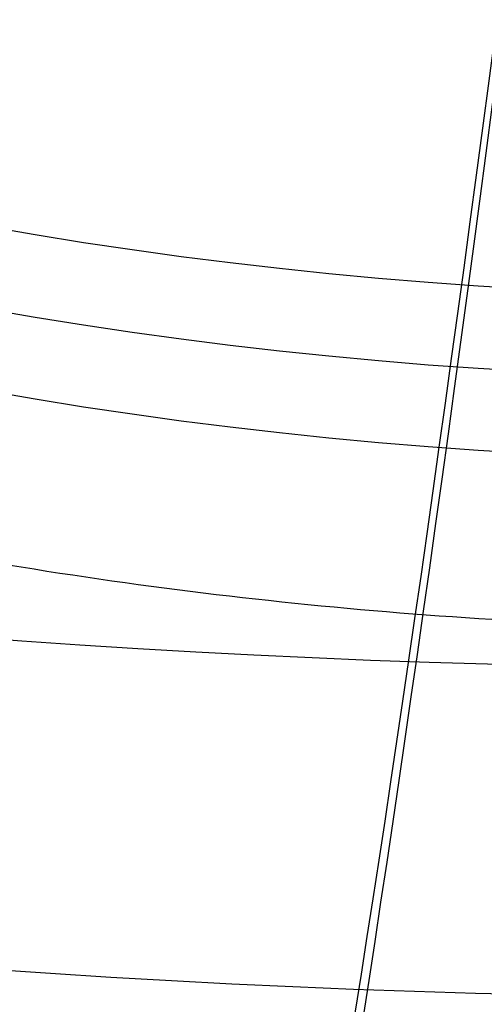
# Model space of a CAD drawing. Header units: millimetres. Extents: x -295 to 297, y -223 to 334.
# Tile 22 of 34: x -8 to -3, y 138 to 148. Entities that reach past the tile are written whole.
import ezdxf

# ---------------------------------------------------------------- set-up
doc = ezdxf.new("R2010")
doc.units = ezdxf.units.MM
doc.layers.add('Default', color=178, linetype='Continuous', true_color=0x000000)

msp = doc.modelspace()

# ---------------------------------------------------------------- linework, layer by layer
at = {"layer": 'Default'}
for centre, radius, start, end in [((0.0046097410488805, 224.0026614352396, -234.9999999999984), 100.9999999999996, 300.0000000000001, 246.374193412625), ((0.0046097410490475, 224.0026614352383, -234.9999999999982), 88.99999999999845, 300.0000000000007, 252.831758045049)]:
    msp.add_arc(centre, radius, start, end, dxfattribs=at)
at = {"layer": 'Default', "extrusion": (5.618356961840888e-16, 0.5000000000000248, -0.8660254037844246)}
msp.add_arc((-7.702e-13, 100.6864246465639, 274.2294824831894), 100, 270, 0, dxfattribs=at)
at = {"layer": 'Default', "extrusion": (5.882255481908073e-16, 0.5000000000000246, -0.8660254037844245)}
msp.add_arc((-7.583e-13, 100.6864246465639, 274.2294824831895), 96.00000000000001, 270, 0, dxfattribs=at)
at = {"layer": 'Default', "extrusion": (-5.134781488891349e-16, -0.5000000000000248, 0.8660254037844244)}
msp.add_arc((9.49e-13, 100.6864246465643, -189.6205839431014), 53.25295967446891, 174.9089331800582, 354.9089331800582, dxfattribs=at)
at = {"layer": 'Default', "extrusion": (4.996003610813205e-16, 0.5000000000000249, -0.8660254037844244)}
msp.add_arc((-9.545e-13, 100.6864246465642, 188.7824435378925), 53.79841421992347, 185.0910668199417, 5.091066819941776, dxfattribs=at)
at = {"layer": 'Default', "extrusion": (1.503797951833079e-15, 0.5000000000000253, -0.866025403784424)}
msp.add_arc((-1.2309e-12, 100.6864246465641, 187.663034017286), 41.50000000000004, 270, 359.9999999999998, dxfattribs=at)
at = {"layer": 'Default', "extrusion": (-2.557953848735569e-13, -0.5000000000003, 0.8660254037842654)}
msp.add_arc((-9.15085e-11, 100.6864246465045, -185.934303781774), 41.50000000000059, 180.0000000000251, 2.51134e-11, dxfattribs=at)
at = {"layer": 'Default', "extrusion": (6.416350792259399e-16, 0.5000000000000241, -0.8660254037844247)}
msp.add_arc((-5.932e-13, 100.6864246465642, 184.2055735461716), 41.4999999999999, 180, 0, dxfattribs=at)
at = {"layer": 'Default', "extrusion": (-0.9960549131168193, 0.07685022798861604, 0.04436949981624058)}
for radius, start, end in [(97.99999999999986, 27.04224219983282, 57.02708653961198), (98.99999999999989, 27.04224219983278, 57.05813488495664)]:
    msp.add_arc((-222.5899059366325, -185.4851227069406, 8.934812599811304), radius, start, end, dxfattribs=at)
at = {"layer": 'Default', "extrusion": (-2.129876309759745e-14, 1.229684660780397e-14, -1)}
msp.add_arc((-4.856e-13, -3.369e-13, 25.00000000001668), 135.4999999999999, 30.00000000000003, 210, dxfattribs=at)
at = {"layer": 'Default', "extrusion": (-6.919596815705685e-31, -3.995031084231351e-31, -1)}
msp.add_arc((-95.00460974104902, 59.45783471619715, 234.9999999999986), 100.9999999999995, 0, 60.00000000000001, dxfattribs=at)
at = {"layer": 'Default', "extrusion": (-2.187904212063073e-14, 1.263187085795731e-14, -1)}
msp.add_arc((-3.252e-13, -2.259e-13, 25.00000000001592), 126.0000000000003, 30.00000000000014, 210, dxfattribs=at)
at = {"layer": 'Default', "extrusion": (0, 0, -1)}
for centre, radius, start in [((5.75e-14, 5.3e-15, 26), 125, 30.00000000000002), ((5.75e-14, 5.3e-15, 27), 125, 30.00000000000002), ((-2.174e-13, -1.613e-13, 29.9544232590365), 122.520944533, 30.00000000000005)]:
    msp.add_arc(centre, radius, start, 210, dxfattribs=at)
at = {"layer": 'Default'}
for points, knots in [([(-40.07163354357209, 132.3844606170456, -234.9999996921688), (-42.87612918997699, 133.61122372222, -234.9999982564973), (-48.36051156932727, 136.3170448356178, -234.9999954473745), (-56.16565885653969, 141.1003341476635, -234.9999914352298), (-63.50172867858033, 146.5759405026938, -234.9999876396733), (-68.04798558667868, 150.6663509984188, -234.9999852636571), (-72.3094302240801, 154.8706409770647, -234.9999830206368), (-76.2849570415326, 159.1534243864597, -234.9999809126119), (-81.65324884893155, 166.0590518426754, -234.999978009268), (-86.39883117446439, 173.4065459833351, -234.9999753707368), (-89.12860608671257, 178.5733039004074, -234.9999737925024), (-90.96156632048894, 182.4454595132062, -234.9999727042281), (-92.07365056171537, 184.9242080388, -234.9999720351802), (-94.09304536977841, 189.9654728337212, -234.9999707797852), (-95.3748874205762, 193.834185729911, -234.9999699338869), (-96.82647213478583, 198.8979986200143, -234.9999689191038), (-98.04290479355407, 203.849306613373, -234.9999680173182), (-98.87803372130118, 208.8789907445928, -234.9999672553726), (-99.80254241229, 216.1614928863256, -234.9999662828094), (-100.3229967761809, 225.7282026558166, -234.9999652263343), (-99.47386951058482, 235.2713578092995, -234.9999648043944), (-98.29305651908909, 242.5573892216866, -234.9999647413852), (-97.26651990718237, 247.6335395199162, -234.9999647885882), (-95.84970667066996, 252.6148778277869, -234.9999650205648), (-94.1891439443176, 257.6941822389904, -234.9999653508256), (-92.74488658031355, 261.5629348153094, -234.9999656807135), (-90.50543894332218, 266.5891546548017, -234.9999662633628), (-89.28234528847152, 269.0552458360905, -234.9999666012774), (-87.2802023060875, 272.8909360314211, -234.9999671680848), (-84.324559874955, 277.989206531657, -234.9999680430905), (-79.2457683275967, 285.2013448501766, -234.9999696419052), (-73.55236229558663, 291.9388638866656, -234.999971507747), (-69.36721814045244, 296.0876912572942, -234.9999729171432), (-64.91258162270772, 300.1285336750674, -234.9999744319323), (-60.19364284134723, 304.0287998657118, -234.9999760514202), (-52.62565210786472, 309.1966198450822, -234.9999786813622), (-44.61720158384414, 313.6514559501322, -234.9999814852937), (-39.01737779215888, 316.1258111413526, -234.9999834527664), (-33.38098668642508, 318.3122013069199, -234.9999854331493), (-27.7375913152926, 320.2153437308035, -234.9999874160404), (-19.07034534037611, 322.3011903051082, -234.9999904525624), (-10.25201229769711, 323.6084422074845, -234.9999935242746), (-4.306396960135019, 323.954163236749, -234.9999955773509), (0.075528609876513, 324.0124501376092, -234.9999970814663), (2.876715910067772, 323.9908202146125, -234.9999980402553), (8.469353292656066, 323.7125498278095, -234.9999999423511), (12.64515394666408, 323.2400961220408, -235.0000013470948), (18.0279084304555, 322.4006273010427, -235.0000031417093), (23.21814987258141, 321.3786985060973, -235.0000048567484), (28.31122591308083, 319.9491823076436, -235.0000065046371), (33.17935024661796, 318.3718545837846, -235.0000080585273), (37.82051459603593, 316.6754728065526, -235.0000095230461), (42.32351742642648, 314.640502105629, -235.0000108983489), (46.63717193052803, 312.4950823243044, -235.000012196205), (50.76223032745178, 310.2590334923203, -235.0000134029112), (54.72001565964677, 307.7387284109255, -235.0000145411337), (58.70719809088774, 304.997827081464, -235.0000156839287), (62.7050184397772, 302.0235469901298, -235.0000168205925), (66.46991537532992, 298.7594294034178, -235.0000178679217), (70.23746030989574, 295.2378169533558, -235.000018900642), (73.98147679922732, 291.4466377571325, -235.0000199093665), (77.4113403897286, 287.3690466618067, -235.0000207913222), (79.90717471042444, 284.1488687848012, -235.0000214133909), (81.58584054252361, 281.8857540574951, -235.0000218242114), (83.95698811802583, 278.3896491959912, -235.000022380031), (86.17844005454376, 274.7965667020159, -235.0000228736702), (87.55767219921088, 272.3394695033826, -235.0000231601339), (88.91428511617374, 269.7982423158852, -235.0000234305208), (90.24207619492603, 267.1730587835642, -235.0000236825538), (92.05730397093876, 263.1534662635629, -235.000023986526), (93.69357368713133, 259.0577530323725, -235.0000242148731), (94.66356383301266, 256.2804033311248, -235.0000243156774), (97.00945215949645, 249.0539470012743, -235.0000245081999), (99.68974862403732, 237.1544457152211, -235.0000243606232), (100.4257358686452, 219.017580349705, -235.0000227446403), (97.89710118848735, 201.0428160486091, -235.0000197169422), (94.05148169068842, 189.4672382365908, -235.0000167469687), (91.01442978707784, 182.5384109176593, -235.0000146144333), (89.80282480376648, 179.9290633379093, -235.0000137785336), (87.81943964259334, 176.0990625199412, -235.0000124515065), (85.67281847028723, 172.3581074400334, -235.0000110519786), (84.13473497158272, 169.9268566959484, -235.0000100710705), (81.82717049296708, 166.4478842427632, -235.000008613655), (78.61889039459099, 162.0170962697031, -235.0000066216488), (75.05876278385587, 157.8637299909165, -235.0000044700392), (71.44315208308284, 153.9802328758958, -235.0000023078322), (67.79902366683, 150.356891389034, -235.0000001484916), (63.88706525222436, 147.0244972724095, -234.9999978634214), (59.98860160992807, 143.9549256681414, -234.9999955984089), (56.12821653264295, 141.1336784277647, -234.9999933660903), (52.07582224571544, 138.5959424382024, -234.9999910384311), (50.00460974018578, 137.4001210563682, -234.9999898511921)], [-5.347238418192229, -5.347238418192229, -5.347238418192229, -5.347238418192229, -5.255671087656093, -5.164103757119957, -5.072536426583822, -4.980969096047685, -4.980969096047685, -4.893464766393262, -4.80596043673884, -4.718456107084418, -4.630951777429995, -4.630951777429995, -4.590304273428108, -4.549656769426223, -4.468361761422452, -4.468361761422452, -4.39207962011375, -4.315797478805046, -4.315797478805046, -4.172486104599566, -4.029174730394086, -4.029174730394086, -3.951691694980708, -3.874208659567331, -3.874208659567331, -3.791838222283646, -3.750653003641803, -3.709467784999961, -3.709467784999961, -3.621223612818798, -3.532979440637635, -3.444735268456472, -3.356491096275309, -3.356491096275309, -3.264825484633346, -3.173159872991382, -3.08149426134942, -2.989828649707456, -2.989828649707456, -2.900649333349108, -2.811470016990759, -2.722290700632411, -2.633111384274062, -2.633111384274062, -2.591200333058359, -2.549289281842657, -2.465467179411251, -2.465467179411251, -2.386325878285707, -2.307184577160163, -2.307184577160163, -2.233250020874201, -2.15931546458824, -2.15931546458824, -2.089135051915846, -2.018954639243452, -2.018954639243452, -1.944401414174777, -1.869848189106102, -1.869848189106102, -1.790133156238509, -1.710418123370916, -1.710418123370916, -1.668260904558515, -1.626103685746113, -1.583946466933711, -1.54178924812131, -1.54178924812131, -1.497775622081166, -1.453761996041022, -1.409748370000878, -1.365734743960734, -1.365734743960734, -1.182475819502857, -0.9992168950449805, -0.8159579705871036, -0.6326990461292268, -0.6326990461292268, -0.5896566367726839, -0.5466142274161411, -0.5035718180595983, -0.4605294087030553, -0.4605294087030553, -0.3786919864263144, -0.2968545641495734, -0.2968545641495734, -0.2199693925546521, -0.1430842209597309, -0.1430842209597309, -0.0715421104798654, 0, 0, 0, 0]), ([(45.00460974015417, 146.0603750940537, -234.9999895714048), (46.90610405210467, 147.1582087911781, -234.9999908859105), (50.62470426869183, 149.4906463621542, -234.9999934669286), (54.16312922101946, 152.0883000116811, -234.999995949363), (57.73627869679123, 154.9184004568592, -234.9999984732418), (61.32067104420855, 157.9946775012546, -235.0000010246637), (64.65241975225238, 161.3429358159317, -235.000003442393), (67.10334132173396, 164.0081308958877, -235.0000052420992), (68.76703987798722, 165.8952527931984, -235.0000064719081), (71.14051023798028, 168.8263662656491, -235.0000082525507), (73.3891540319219, 171.8543009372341, -235.0000099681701), (74.80315473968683, 173.9351002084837, -235.0000110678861), (76.20936810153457, 176.1008037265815, -235.0000121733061), (77.60148249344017, 178.3520969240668, -235.0000132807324), (79.53775730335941, 181.8158464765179, -235.0000148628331), (81.31950822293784, 185.3615694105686, -235.0000163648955), (82.40266375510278, 187.7767331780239, -235.0000173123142), (85.10431760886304, 194.1760523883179, -235.0000197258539), (88.46844017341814, 204.8506670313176, -235.0000230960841), (90.47580516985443, 221.3800545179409, -235.0000265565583), (89.4293276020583, 237.9978950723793, -235.0000284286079), (86.68922649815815, 248.8495247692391, -235.000028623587), (84.35686882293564, 255.4112479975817, -235.0000284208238), (83.4021263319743, 257.9179316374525, -235.0000283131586), (81.80442807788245, 261.6082218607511, -235.0000280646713), (80.04356118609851, 265.2234997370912, -235.0000277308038), (78.76247903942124, 267.5801558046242, -235.0000274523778), (76.82208948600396, 270.9668614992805, -235.00002700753), (74.08827032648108, 275.2984934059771, -235.0000263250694), (70.99563582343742, 279.3816801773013, -235.0000254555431), (67.82509400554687, 283.2158985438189, -235.0000245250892), (64.60257618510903, 286.8082960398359, -235.0000235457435), (61.10225195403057, 290.1305950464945, -235.000022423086), (57.59329085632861, 293.202410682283, -235.0000212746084), (54.10013228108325, 296.0362010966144, -235.000020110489), (50.40480917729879, 298.6007917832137, -235.0000188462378), (46.69168644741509, 300.9765204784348, -235.0000175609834), (42.9749939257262, 303.1702161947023, -235.0000162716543), (39.11042204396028, 305.0914612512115, -235.0000148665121), (35.04036683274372, 306.9353524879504, -235.000013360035), (30.76324445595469, 308.6778333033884, -235.0000117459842), (26.36494713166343, 310.0867359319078, -235.0000100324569), (22.95011570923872, 311.0372998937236, -235.000008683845), (20.55897148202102, 311.6501602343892, -235.0000077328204), (16.93949906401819, 312.4208310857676, -235.0000062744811), (13.29141730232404, 313.0421292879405, -235.0000047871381), (10.84304228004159, 313.3561860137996, -235.00000377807), (8.318457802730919, 313.627335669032, -235.0000027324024), (5.719823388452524, 313.8493745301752, -235.0000016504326), (1.81325717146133, 314.012800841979, -235.0000000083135), (-2.096732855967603, 314.0064256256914, -234.9999983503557), (-4.702175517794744, 313.8889920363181, -234.9999972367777), (-11.60411054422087, 313.4270322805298, -234.9999942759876), (-22.63298536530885, 311.6375417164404, -234.9999894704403), (-38.27576475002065, 306.016154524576, -234.9999825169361), (-52.63071386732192, 297.6358683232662, -234.9999760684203), (-61.0854923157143, 290.3313041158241, -234.9999722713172), (-66.8137240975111, 284.3551037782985, -234.9999697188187), (-70.32304465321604, 280.3515795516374, -234.9999681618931), (-75.0254473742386, 273.9188442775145, -234.9999661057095), (-79.14167070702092, 267.096135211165, -234.9999643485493), (-81.47829749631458, 262.3124398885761, -234.9999633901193), (-83.03122041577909, 258.7383432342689, -234.9999627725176), (-83.96592435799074, 256.4602278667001, -234.9999624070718), (-85.64600271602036, 251.833728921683, -234.9999617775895), (-86.69115667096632, 248.2907597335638, -234.9999614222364), (-87.85098770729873, 243.6673238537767, -234.9999610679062), (-88.56216455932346, 240.2873888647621, -234.9999608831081), (-89.24949619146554, 235.7362778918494, -234.9999607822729), (-89.50579476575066, 233.4479760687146, -234.9999607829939), (-89.81574052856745, 230.1008099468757, -234.9999608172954), (-90.06051728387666, 225.6923667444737, -234.9999609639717), (-89.94170558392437, 219.0814291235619, -234.9999614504), (-89.3385584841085, 212.496991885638, -234.9999621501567), (-88.61428500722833, 208.1415674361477, -234.9999627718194), (-87.92934779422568, 204.7911280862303, -234.9999633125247), (-87.39711998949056, 202.4313066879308, -234.9999637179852), (-86.14409162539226, 197.7609461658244, -234.9999646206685), (-84.99390428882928, 194.3191939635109, -234.9999654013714), (-83.22377095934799, 189.6569799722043, -234.9999665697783), (-81.19814115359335, 184.940562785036, -234.9999678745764), (-78.7775554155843, 180.4141347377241, -234.9999693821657), (-76.079491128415, 175.8498850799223, -234.9999710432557), (-73.08748268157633, 171.2783438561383, -234.9999728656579), (-68.0072854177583, 164.8702566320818, -234.9999759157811), (-62.36754047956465, 158.9486657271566, -234.9999792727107), (-58.25625927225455, 155.350265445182, -234.9999817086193), (-53.92077124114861, 151.8919578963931, -234.9999842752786), (-49.37161287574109, 148.6000626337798, -234.999986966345), (-40.00491351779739, 143.0729966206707, -234.9999925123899), (-32.54416727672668, 139.9281019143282, -234.9999969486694), (-27.51002478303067, 138.3116779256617, -234.9999999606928)], [0, 0, 0, 0, 0.0728825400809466, 0.1457650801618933, 0.1457650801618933, 0.2241858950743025, 0.3026067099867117, 0.3026067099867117, 0.3443749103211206, 0.3861431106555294, 0.4279113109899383, 0.4696795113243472, 0.4696795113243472, 0.5136244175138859, 0.5575693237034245, 0.6015142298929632, 0.6454591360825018, 0.6454591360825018, 0.8320860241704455, 1.018712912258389, 1.205339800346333, 1.391966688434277, 1.391966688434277, 1.436499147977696, 1.481031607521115, 1.525564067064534, 1.570096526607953, 1.570096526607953, 1.655126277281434, 1.740156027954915, 1.740156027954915, 1.820275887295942, 1.90039574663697, 1.90039574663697, 1.975077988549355, 2.04976023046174, 2.04976023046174, 2.121400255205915, 2.193040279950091, 2.193040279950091, 2.269719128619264, 2.346397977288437, 2.346397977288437, 2.387380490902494, 2.42836300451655, 2.469345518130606, 2.510328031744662, 2.510328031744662, 2.553628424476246, 2.596928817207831, 2.640229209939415, 2.683529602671, 2.683529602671, 2.869842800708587, 3.056155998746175, 3.242469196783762, 3.42878239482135, 3.42878239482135, 3.517252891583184, 3.605723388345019, 3.694193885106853, 3.782664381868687, 3.782664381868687, 3.823546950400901, 3.864429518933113, 3.946194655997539, 3.946194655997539, 4.022654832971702, 4.060884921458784, 4.099115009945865, 4.099115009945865, 4.172465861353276, 4.245816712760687, 4.319167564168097, 4.392518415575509, 4.392518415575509, 4.432682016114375, 4.472845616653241, 4.553172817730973, 4.553172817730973, 4.638381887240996, 4.723590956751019, 4.723590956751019, 4.81437838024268, 4.905165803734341, 4.995953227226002, 5.086740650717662, 5.086740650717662, 5.180041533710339, 5.273342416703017, 5.448937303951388, 5.448937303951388, 5.448937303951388, 5.448937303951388]), ([(1.008e-12, 141.5933980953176, -130.9532884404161), (-1.480433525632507, 141.5933980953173, -130.9532884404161), (-2.960935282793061, 141.6588407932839, -130.9155123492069), (-5.906451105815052, 141.9199568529, -130.7647585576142), (-7.371456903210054, 142.1156274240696, -130.6517832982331), (-10.27059165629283, 142.6350789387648, -130.3518672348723), (-11.70471316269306, 142.958854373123, -130.1649312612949), (-14.52718014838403, 143.7310543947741, -129.7191054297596), (-15.91681527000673, 144.179978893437, -129.4599210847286), (-18.63416468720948, 145.1970559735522, -128.8727226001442), (-19.95917303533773, 145.7644198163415, -128.5451682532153), (-22.5278947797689, 147.0078729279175, -127.8272594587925), (-23.7716079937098, 147.6839521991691, -127.436914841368), (-26.16866650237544, 149.1372712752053, -126.5978258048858), (-27.32201333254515, 149.914499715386, -126.149089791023), (-28.97810763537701, 151.1506899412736, -125.4353787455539), (-29.51782474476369, 151.5744805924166, -125.190705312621), (-30.57168117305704, 152.4446461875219, -124.6883177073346), (-31.08619617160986, 152.8914107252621, -124.4303777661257), (-32.57910124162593, 154.2540808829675, -123.6436414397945), (-33.51370387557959, 155.197496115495, -123.0989620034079), (-35.26266166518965, 157.1479230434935, -121.9728810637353), (-36.07811823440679, 158.156505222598, -121.3905733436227), (-37.58143363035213, 160.2213049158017, -120.198463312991), (-38.26902789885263, 161.2767434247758, -119.5891085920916), (-39.51756495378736, 163.4255821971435, -118.3484744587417), (-40.07890033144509, 164.5198752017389, -117.7166802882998), (-41.07384167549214, 166.7344661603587, -116.4380868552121), (-41.50730676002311, 167.8539674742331, -115.7917449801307), (-42.24880107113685, 170.1113009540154, -114.4884727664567), (-42.55686521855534, 171.2492795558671, -113.8314573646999), (-43.04906727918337, 173.5370538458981, -112.5106100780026), (-43.23313448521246, 174.6864959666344, -111.8469797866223), (-43.47839492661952, 176.9906021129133, -110.5167039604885), (-43.53958910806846, 178.1452765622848, -109.8500515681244), (-43.5395891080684, 180.4542743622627, -108.5169510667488), (-43.47839765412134, 181.6089237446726, -107.8503147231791), (-43.23314816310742, 183.9129783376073, -106.520067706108), (-43.04908918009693, 185.0623946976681, -105.8564514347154), (-42.55690916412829, 187.3501191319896, -104.5356333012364), (-42.24885880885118, 188.4880759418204, -103.8786367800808), (-41.50739781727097, 190.7453616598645, -102.5753923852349), (-41.07395225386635, 191.864837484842, -101.9290602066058), (-40.07906644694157, 194.0793589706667, -100.6505043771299), (-39.51776941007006, 195.1736115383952, -100.0187411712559), (-38.26932030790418, 197.3223681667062, -98.77815744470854), (-37.58177562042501, 198.3777645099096, -98.16882109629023), (-36.07857081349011, 200.4424883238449, -96.97674961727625), (-35.26317358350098, 201.4510408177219, -96.39446408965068), (-33.51434475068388, 203.40141207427, -95.26841814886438), (-32.57981166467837, 204.3448011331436, -94.72375062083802), (-31.08704366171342, 205.7074162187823, -93.93704277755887), (-30.57259326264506, 206.1541505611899, -93.67912090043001), (-29.51886758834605, 207.0242598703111, -93.17676032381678), (-28.97921797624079, 207.4480240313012, -92.93209775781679), (-27.32333207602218, 208.6841448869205, -92.21841933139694), (-26.17013207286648, 209.4613418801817, -91.76970739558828), (-23.77338034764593, 210.9146282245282, -90.93066700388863), (-22.52982709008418, 211.5907046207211, -90.54034418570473), (-19.96143538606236, 212.8341598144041, -89.82243581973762), (-18.6365971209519, 213.4015251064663, -89.4948540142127), (-15.91924938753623, 214.4187738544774, -88.90753389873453), (-14.52941713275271, 214.8678386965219, -88.64826387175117), (-11.70654227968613, 215.6402784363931, -88.20229151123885), (-10.27220600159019, 215.9641600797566, -88.01530249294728), (-7.372626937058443, 216.4837858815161, -87.7153069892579), (-5.907391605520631, 216.6795230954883, -87.60230286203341), (-2.961409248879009, 216.9407211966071, -87.45149843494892), (-1.480670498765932, 217.0061785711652, -87.41369933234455), (1.0364e-12, 217.0061785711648, -87.41369933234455)], [-136.7836532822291, -136.7836532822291, -136.7836532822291, -136.7836532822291, -132.5089161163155, -132.5089161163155, -128.2341789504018, -128.2341789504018, -123.9594417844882, -123.9594417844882, -119.6847046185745, -119.6847046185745, -115.3973644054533, -115.3973644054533, -111.1100241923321, -111.1100241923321, -106.8226839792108, -106.8226839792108, -104.6790138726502, -104.6790138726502, -102.5353437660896, -102.5353437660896, -98.26590815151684, -98.26590815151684, -93.99647253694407, -93.99647253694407, -89.7270369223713, -89.7270369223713, -85.45760130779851, -85.45760130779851, -81.19115764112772, -81.19115764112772, -76.92471397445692, -76.92471397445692, -72.65827030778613, -72.65827030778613, -68.39182664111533, -68.39182664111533, -64.1254781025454, -64.1254781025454, -59.85912956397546, -59.85912956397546, -55.59278102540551, -55.59278102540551, -51.32643248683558, -51.32643248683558, -47.05718271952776, -47.05718271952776, -42.78793295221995, -42.78793295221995, -38.51868318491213, -38.51868318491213, -34.24943341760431, -34.24943341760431, -32.10596495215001, -32.10596495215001, -29.96249648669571, -29.96249648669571, -25.67555955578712, -25.67555955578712, -21.38862262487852, -21.38862262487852, -17.10168569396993, -17.10168569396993, -12.82626427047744, -12.82626427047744, -8.550842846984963, -8.550842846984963, -4.275421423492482, -4.275421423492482, 0, 0, 0, 0]), ([(-4.995390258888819, 59.45783471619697, -235.0000100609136), (-4.995393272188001, 61.26205412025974, -235.0000094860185), (-4.8977123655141, 64.92734186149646, -235.0000083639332), (-4.586476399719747, 68.69299406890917, -235.0000072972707), (-4.159492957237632, 72.50216700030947, -235.0000062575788), (-3.616689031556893, 76.3549036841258, -235.0000052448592), (-2.825489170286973, 80.27549747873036, -235.0000042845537), (-1.902139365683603, 84.2204576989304, -235.0000033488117), (-1.110436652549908, 87.19745999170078, -235.0000026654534), (0.1534481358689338, 91.18440816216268, -235.0000017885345), (0.8562928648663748, 93.18063775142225, -235.0000013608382), (1.595321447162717, 95.17670034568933, -235.0000009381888), (2.37052246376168, 97.17259179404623, -235.0000005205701), (3.64338369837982, 100.1601565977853, -234.9999999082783), (5.027582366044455, 103.1357601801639, -234.9999993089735), (6.025319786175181, 105.1077934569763, -234.9999989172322), (7.060822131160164, 107.0721505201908, -234.999998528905), (8.13408620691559, 109.0288142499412, -234.999998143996), (9.85734028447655, 111.9342975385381, -234.9999975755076), (11.69371115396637, 114.8039691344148, -234.9999970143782), (12.99302560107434, 116.6891222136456, -234.999996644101), (14.32962576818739, 118.5583184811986, -234.9999962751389), (15.7034970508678, 120.4115304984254, -234.9999959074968), (17.87445684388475, 123.1368121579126, -234.9999953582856), (20.15354658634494, 125.8011826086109, -234.9999948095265), (21.7434685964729, 127.5327462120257, -234.9999944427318), (23.36779067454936, 129.2400292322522, -234.9999940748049), (25.02648734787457, 130.9229972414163, -234.9999937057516), (27.61419664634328, 133.3684193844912, -234.9999931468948), (30.29773953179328, 135.7290152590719, -234.9999925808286), (32.14788861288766, 137.2425670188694, -234.9999921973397), (34.02713305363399, 138.7243426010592, -234.9999918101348), (35.93543279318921, 140.1743097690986, -234.9999914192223), (38.88001489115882, 142.2489026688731, -234.9999908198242), (41.90134273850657, 144.2185704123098, -234.9999902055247), (43.96294277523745, 145.458970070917, -234.9999897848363), (45.00460974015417, 146.0603750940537, -234.9999895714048)], [0, 0, 0, 0, 0.0654498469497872, 0.1308996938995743, 0.1308996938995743, 0.1963495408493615, 0.2617993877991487, 0.2617993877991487, 0.3272492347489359, 0.3599741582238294, 0.392699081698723, 0.392699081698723, 0.4254240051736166, 0.4581489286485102, 0.4908738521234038, 0.5235987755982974, 0.5235987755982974, 0.556323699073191, 0.5890486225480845, 0.6217735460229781, 0.6544984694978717, 0.6544984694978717, 0.6872233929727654, 0.7199483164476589, 0.7526732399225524, 0.7853981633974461, 0.7853981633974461, 0.8181230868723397, 0.8508480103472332, 0.8835729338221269, 0.9162978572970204, 0.9162978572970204, 0.949022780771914, 0.9817477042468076, 1.014472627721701, 1.047197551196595, 1.047197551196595, 1.047197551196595, 1.047197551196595])]:
    msp.add_open_spline(points, degree=3, knots=knots, dxfattribs=at)
for points, weights, knots in [([(47.50397820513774, 141.731341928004, -230.0000001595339), (190.0020835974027, 224.0026614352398, -230.0000001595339), (47.50397820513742, 306.2739809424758, -230.0000001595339), (-94.99412718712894, 388.54530044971, -230.0000001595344), (-94.99412718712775, 224.0026614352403, -230.0000001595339), (-94.99412718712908, 158.3214390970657, -230.0000001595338), (-33.54523286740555, 135.1253973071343, -230.0000001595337)], [1, 0.5, 1, 0.5, 1, 0.7147071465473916, 0.7549823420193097], [0, 0, 0, 329.8132134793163, 329.8132134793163, 659.6264269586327, 659.6264269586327, 847.8131325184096, 847.8131325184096, 847.8131325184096]), ([(47.50385189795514, 141.7315606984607, -229.0000001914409), (190.0015783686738, 224.0026614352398, -229.0000001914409), (47.50385189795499, 306.2737621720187, -229.0000001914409), (-94.99387457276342, 388.5448629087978, -229.0000001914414), (-94.99387457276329, 224.0026614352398, -229.0000001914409), (-94.99387457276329, 158.3228799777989, -229.0000001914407), (-33.5467466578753, 135.1262387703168, -229.0000001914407)], [1, 0.5, 1, 0.5, 1, 0.7147110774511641, 0.7549812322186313], [0, 0, 0, 0.373789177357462, 0.373789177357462, 0.747578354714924, 0.747578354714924, 0.960854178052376, 0.960854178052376, 0.960854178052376]), ([(47.50308276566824, 141.7328928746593, -239.9999990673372), (189.9985018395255, 224.0026614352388, -239.9999990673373), (47.50308276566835, 306.2724299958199, -239.9999990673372), (-94.99233630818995, 388.5421985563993, -239.9999990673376), (-94.99233630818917, 224.0026614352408, -239.9999990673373), (-94.99233630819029, 158.3215068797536, -239.9999990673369), (-33.54311869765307, 135.1265134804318, -239.9999990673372)], [1, 0.5, 1, 0.5, 1, 0.7147035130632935, 0.7549833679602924], [0, 0, 0, 329.8132803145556, 329.8132803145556, 659.6265606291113, 659.6265606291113, 847.8157010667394, 847.8157010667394, 847.8157010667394]), ([(47.50277737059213, 141.7334218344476, -240.9999988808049), (189.997280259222, 224.0026614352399, -240.9999988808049), (47.50277737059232, 306.271901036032, -240.9999988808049), (-94.99172551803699, 388.5411406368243, -240.9999988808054), (-94.9917255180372, 224.0026614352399, -240.9999988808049), (-94.99172551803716, 158.3230133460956, -240.9999988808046), (-33.54427551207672, 135.1276030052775, -240.999998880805)], [1, 0.5, 1, 0.5, 1, 0.7147068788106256, 0.7549824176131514], [0, 0, 0, 0.373789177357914, 0.373789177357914, 0.747578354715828, 0.747578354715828, 0.9608573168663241, 0.9608573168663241, 0.9608573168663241])]:
    msp.add_rational_spline(points, weights, degree=2, knots=knots, dxfattribs=at)

doc.saveas('drawing.dxf')
